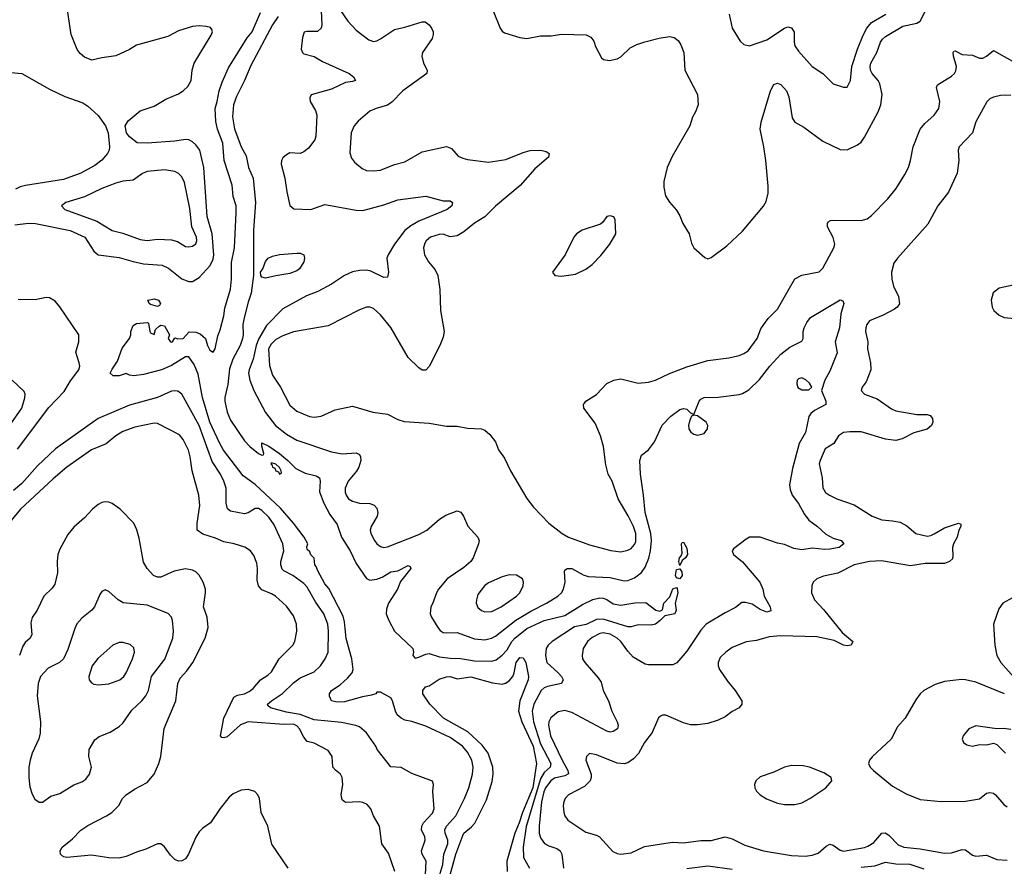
# Model space of a CAD drawing. Header units: inches. Extents: x 1305375 to 1407406, y 744550 to 841633.
# Tile 105 of 256: x 1341859 to 1347513, y 790300 to 795159. Entities that reach past the tile are written whole.
import ezdxf

# ---------------------------------------------------------------- set-up
doc = ezdxf.new("R2010")
doc.units = ezdxf.units.IN
doc.header["$MEASUREMENT"] = 0
doc.layers.add('B3749', color=7, linetype='Continuous')

msp = doc.modelspace()

# ---------------------------------------------------------------- linework, layer by layer
at = {"layer": 'B3749', "color": 5}
for points, elevation in [([(1341830, 793982.5), (1341909.4, 793990.6), (1341950, 793988.6), (1342148.9, 793948.9), (1342232, 793910), (1342284.2, 793830), (1342310, 793809.4), (1342430, 793794.2), (1342510, 793770.6), (1342570, 793758.5), (1342677.1, 793750), (1342712.9, 793732.9), (1342790, 793672.1), (1342830, 793655.5), (1342850, 793655.5), (1342890, 793679.2), (1342951.9, 793748.1), (1342970, 793784.9), (1342972.6, 793810), (1342964.1, 793930), (1342934.7, 794030), (1342915.8, 794310), (1342892.1, 794410), (1342870, 794440.4), (1342850, 794458.2), (1342830, 794468.7), (1342810, 794471.5), (1342750, 794461.8), (1342591.1, 794451.1), (1342533, 794453), (1342490, 794487), (1342472, 794510), (1342465.1, 794550), (1342482, 794578), (1342550, 794634.9), (1342630, 794663.2), (1342697.9, 794702.1), (1342770, 794733.8), (1342797.2, 794750), (1342824.6, 794775.4), (1342842.5, 794810), (1342849.9, 794870), (1342860.1, 794910), (1342957.3, 795070), (1342965.7, 795090), (1342962.8, 795102.8), (1342953.6, 795113.6), (1342930, 795119.2), (1342890, 795123.7), (1342850, 795119), (1342770, 795094.9), (1342710, 795062.8), (1342530, 795012.7), (1342490, 794988.4), (1342410, 794951.8), (1342330, 794940.5), (1342273.5, 794926.5), (1342230, 794944), (1342205.2, 794965.2), (1342188.2, 794988.2), (1342154.3, 795074.3), (1342116.2, 795330)], 1060), ([(1343586.1, 795290), (1343593, 795130), (1343590.3, 795110), (1343569, 795091), (1343508.4, 795091.6), (1343492.7, 795087.3), (1343483, 795057), (1343475.6, 794990), (1343482.4, 794970), (1343490, 794963.7), (1343550, 794947.2), (1343598.2, 794918.3), (1343750.5, 794850), (1343776.3, 794830), (1343786, 794810), (1343770, 794803.6), (1343730, 794799.2), (1343650, 794761), (1343533.2, 794726.8), (1343524, 794710), (1343527.3, 794690), (1343557.3, 794637.3), (1343564.9, 794610), (1343558.9, 794490), (1343553.4, 794470), (1343518, 794422), (1343490, 794400.7), (1343470, 794391.8), (1343410, 794394.7), (1343390, 794382.9), (1343370, 794366), (1343362, 794350), (1343360.3, 794330), (1343382, 794250), (1343392.7, 794170), (1343410, 794092), (1343432.8, 794072.8), (1343530, 794070.3), (1343610, 794097.6), (1343790, 794065.2), (1343830, 794063.5), (1343950, 794095.5), (1344030, 794125.8), (1344190, 794146.4), (1344290, 794120.2), (1344330, 794118.4), (1344344.2, 794110), (1344340.2, 794090), (1344313.1, 794070), (1344150, 794003.4), (1344103.8, 793976.2), (1344070.8, 793949.2), (1344010.9, 793870), (1343974, 793810), (1343967.6, 793790), (1343976.9, 793710), (1343970, 793681.2), (1343950, 793678.7), (1343875.4, 793715.4), (1343850, 793720.6), (1343810, 793719.2), (1343770, 793711.2), (1343723.6, 793690), (1343650, 793640.8), (1343570, 793599.3), (1343505.2, 793574.8), (1343370, 793499.8), (1343276.6, 793403.4), (1343230, 793324.9), (1343216.1, 793290), (1343199.4, 793210), (1343175.8, 793150), (1343172.5, 793130), (1343179.8, 793090), (1343202.8, 793030), (1343270, 792905.4), (1343328.5, 792830), (1343390, 792779.8), (1343450, 792746.7), (1343650, 792678), (1343710, 792668.3), (1343790, 792672.6), (1343810, 792663), (1343816.1, 792650), (1343816.9, 792630), (1343806, 792590), (1343793, 792567), (1343745.6, 792510), (1343728.3, 792470), (1343727.7, 792447.7), (1343732.7, 792430), (1343747.4, 792410), (1343770, 792394.9), (1343810, 792384.5), (1343870, 792381.5), (1343893.3, 792373.3), (1343910, 792356.3), (1343916, 792330), (1343911.7, 792310), (1343876, 792250), (1343871.7, 792230), (1343875.6, 792210), (1343895.6, 792170), (1343910, 792150.4), (1343930, 792136), (1343950, 792130.3), (1343970, 792134.3), (1344150, 792203.6), (1344196.2, 792230), (1344270, 792292.4), (1344304.9, 792315.1), (1344370, 792340.5), (1344391.9, 792331.9), (1344406.4, 792310), (1344431.5, 792251.5), (1344490.4, 792190), (1344497, 792170), (1344493.1, 792150), (1344461.8, 792070), (1344448.4, 792050), (1344410, 792015.2), (1344313.1, 791950), (1344264, 791890), (1344251.6, 791870), (1344230, 791806), (1344220.4, 791790), (1344215.8, 791750), (1344223.1, 791730), (1344260.2, 791670), (1344273.1, 791653.1), (1344290, 791642.9), (1344310, 791639.7), (1344370, 791642.7), (1344470, 791605.2), (1344530, 791600.8), (1344567.6, 791610), (1344590, 791620.9), (1344707.9, 791712.1), (1344794.7, 791765.3), (1344884.5, 791810), (1344949, 791851), (1344969.8, 791870), (1344982.2, 791890), (1344990.6, 791930), (1344986.6, 791990), (1344990, 791999.1), (1345002.7, 792010), (1345030, 792010.2), (1345093.9, 791973.9), (1345123, 791963), (1345250, 791957.1), (1345330, 791938), (1345350, 791939.8), (1345390, 791955.6), (1345430, 791987.2), (1345450, 792016.9), (1345470.8, 792069.2), (1345481.1, 792110), (1345486.8, 792170), (1345483.4, 792210), (1345451.2, 792330), (1345441.5, 792430), (1345422.8, 792550), (1345419.1, 792630), (1345430, 792660.5), (1345469.7, 792690.3), (1345504.2, 792735.8), (1345548.5, 792831.5), (1345597.1, 792882.9), (1345650, 792922), (1345670, 792927.3), (1345690, 792922.8), (1345710, 792902), (1345730, 792894), (1345760.9, 792970), (1345770, 792980.7), (1345788.7, 792990), (1345870, 792993.4), (1345990, 793008.4), (1346010, 793013.7), (1346044.9, 793035.1), (1346106.8, 793093.2), (1346166.6, 793170), (1346230, 793238.5), (1346281.2, 793278.8), (1346350, 793314.8), (1346358.4, 793330), (1346358, 793370), (1346363, 793390), (1346378, 793422), (1346400.7, 793450), (1346570, 793550.3), (1346585.8, 793545.8), (1346592, 793530), (1346573.5, 793470), (1346566, 793390), (1346541.1, 793310), (1346553.4, 793246.6), (1346510, 793141.2), (1346482.4, 793090), (1346463, 793030), (1346487.2, 792970), (1346488.4, 792950), (1346423, 792917), (1346401.4, 792898.6), (1346390, 792881.6), (1346372, 792790), (1346334.2, 792725.8), (1346296.8, 792583.2), (1346279.5, 792490), (1346282.6, 792462.6), (1346295, 792430), (1346330, 792383.2), (1346363.3, 792323.3), (1346390, 792287.6), (1346440.4, 792250), (1346487, 792207), (1346530, 792183.1), (1346576, 792170), (1346590.3, 792150), (1346564, 792130), (1346510, 792120.2), (1346481.8, 792118.2), (1346410, 792125.6), (1346350, 792117), (1346304.4, 792124.4), (1346250, 792146.8), (1346210, 792155.3), (1346110, 792189.8), (1346050.4, 792189.6), (1346030, 792178), (1345957.6, 792122.4), (1345950.5, 792110), (1345957.1, 792090), (1346010, 792047.6), (1346109.1, 791930), (1346125.3, 791890), (1346132.9, 791850), (1346169, 791790), (1346172.7, 791767.3), (1346150, 791759.3), (1346110, 791773.8), (1346064.7, 791804.7), (1346025.7, 791814.3), (1346005.7, 791814.3), (1345970, 791784.7), (1345910, 791755.8), (1345800.2, 791690), (1345770, 791654.8), (1345690, 791535.1), (1345632.1, 791467.9), (1345610, 791455.8), (1345470, 791456.8), (1345450, 791460.7), (1345381.4, 791501.4), (1345350, 791535.4), (1345310, 791590.8), (1345289.9, 791610), (1345250, 791632.9), (1345210, 791639.2), (1345190, 791635.8), (1345146.5, 791613.5), (1345120.1, 791590), (1345094.5, 791550), (1345088, 791510), (1345091.4, 791490), (1345103.2, 791470), (1345181.3, 791381.3), (1345196.9, 791356.9), (1345209.4, 791310), (1345240.2, 791250), (1345259, 791190), (1345290.2, 791130), (1345294.7, 791110), (1345291.5, 791090), (1345266.8, 791073.2), (1345250, 791070.9), (1345230, 791075.8), (1345030, 791182.2), (1344990, 791193.6), (1344950, 791186.6), (1344908.2, 791151.8), (1344896.8, 791130), (1344894.4, 791110), (1344906.9, 791050), (1344973.2, 790910), (1345006.4, 790850), (1345009.3, 790830.7), (1344990, 790819.6), (1344930, 790805.3), (1344908.1, 790790), (1344877.8, 790750), (1344868.2, 790728.2), (1344854.9, 790670), (1344841.1, 790530), (1344842.2, 790490), (1344850, 790464.6), (1344872.1, 790432.1), (1344897, 790417), (1344943.4, 790403.4), (1344961.7, 790390), (1344971.2, 790370), (1344980.8, 790290)], 1060), ([(1343697.2, 795217.2), (1343743.5, 795150), (1343790, 795099.1), (1343862.7, 795042.7), (1343890, 795033.1), (1343910, 795037.7), (1343930, 795049.2), (1344010, 795102.6), (1344070, 795115.2), (1344170, 795147.4), (1344187, 795147), (1344210, 795128.4), (1344223.1, 795110), (1344232.4, 795090), (1344233.8, 795073.8), (1344227.2, 795050), (1344172.3, 794970), (1344168, 794950), (1344178, 794910), (1344197.7, 794870), (1344197, 794850), (1344059, 794750), (1343995.4, 794684.6), (1343970, 794669), (1343905.5, 794650), (1343870, 794632.9), (1343802.8, 794577.2), (1343780.2, 794550), (1343761.3, 794510), (1343753.8, 794393.8), (1343763.4, 794363.4), (1343781.3, 794341.3), (1343825.2, 794305.2), (1343850, 794293.7), (1343890, 794291.5), (1343930, 794296.1), (1344010, 794326.9), (1344070, 794343.2), (1344170, 794399.7), (1344310, 794432), (1344338.7, 794418.7), (1344376.2, 794376.2), (1344403.4, 794363.4), (1344430, 794355.8), (1344550, 794342), (1344650, 794356.8), (1344750, 794396.9), (1344790, 794408.1), (1344852, 794410), (1344882.8, 794402.8), (1344899.1, 794390), (1344894.9, 794370), (1344817.3, 794302.7), (1344731.8, 794208.2), (1344591.2, 794088.8), (1344530, 794027.2), (1344470, 793990.8), (1344410, 793942.3), (1344370, 793918.2), (1344330, 793913.1), (1344290, 793928.3), (1344266.7, 793926.7), (1344218.4, 793910), (1344193.7, 793890), (1344184.2, 793875.8), (1344176.9, 793850), (1344182.6, 793810), (1344205.3, 793770), (1344243.6, 793723.6), (1344258.9, 793690), (1344270.3, 793610), (1344274.9, 793490), (1344295.2, 793370), (1344290, 793336), (1344270.9, 793289.1), (1344210, 793169.3), (1344190, 793146.6), (1344170, 793147), (1344150, 793161.6), (1344090, 793220.5), (1343990, 793392.6), (1343930, 793464.8), (1343890, 793502), (1343870, 793508.3), (1343850, 793508.4), (1343810, 793493.7), (1343630, 793402.4), (1343430, 793368.4), (1343370, 793345.2), (1343330, 793323.4), (1343302.5, 793297.5), (1343287.7, 793270), (1343294, 793174), (1343310, 793118), (1343356.5, 793050), (1343410, 792946.7), (1343450, 792912.1), (1343522.4, 792882.4), (1343550, 792878.5), (1343590, 792884.1), (1343670, 792919.6), (1343770, 792940.3), (1343887.1, 792907.1), (1343970, 792894.6), (1344030, 792863.8), (1344066.8, 792853.2), (1344210, 792843), (1344310, 792825.5), (1344370, 792825.5), (1344430, 792814.4), (1344510, 792810.4), (1344530, 792804), (1344558, 792778), (1344590, 792736), (1344608, 792690), (1344642, 792642), (1344676.5, 792570), (1344770, 792410.5), (1344810, 792361.6), (1344897, 792270), (1344974.4, 792210), (1345010.4, 792190), (1345130, 792144.5), (1345252.5, 792112.5), (1345310, 792105.4), (1345350, 792113.7), (1345370, 792124.1), (1345390, 792146.9), (1345396.4, 792163.5), (1345397.3, 792210), (1345383.4, 792250), (1345352.5, 792312.5), (1345294.6, 792410), (1345260.8, 792510), (1345238, 792550), (1345224.4, 792604.4), (1345210.7, 792710), (1345193.5, 792770), (1345163.3, 792843.3), (1345098.7, 792930), (1345096.2, 792950), (1345101.4, 792958.5), (1345109.5, 792970), (1345170, 793008.7), (1345230, 793070.4), (1345270, 793090.4), (1345310, 793097.6), (1345410, 793073.6), (1345470, 793079), (1345510, 793091), (1345590, 793128.6), (1345690, 793167.5), (1345810, 793202.2), (1345930, 793218.3), (1345990, 793231.4), (1346017.7, 793242.3), (1346041.5, 793258.5), (1346094.2, 793330), (1346115.3, 793384.7), (1346131, 793410), (1346156.8, 793443.2), (1346210, 793498), (1346310, 793671.7), (1346350, 793693.6), (1346448.9, 793711.1), (1346470, 793732), (1346533.7, 793850), (1346540.2, 793870), (1346530, 793908), (1346498, 793970), (1346496.9, 793990), (1346501.8, 793998.2), (1346514.2, 794005.8), (1346532.2, 794007.8), (1346690, 794006), (1346724.3, 794015.7), (1346750, 794034.5), (1346844.5, 794130), (1346891.2, 794190), (1346942.2, 794270), (1346962, 794310), (1346975, 794350), (1346989.4, 794430), (1347029.3, 794530), (1347057.1, 794562.9), (1347109.8, 794610), (1347136.1, 794650), (1347141.7, 794690), (1347123.5, 794770), (1347130, 794785.5), (1347210, 794834.7), (1347226.8, 794850), (1347235.1, 794864.9), (1347238, 794890), (1347220.2, 794950), (1347218.3, 794970), (1347222.4, 794977.6), (1347230, 794980.2), (1347270, 794958.6), (1347330, 794954.9), (1347370, 794938.2), (1347390, 794937.2), (1347411.4, 794948.6), (1347450, 794982.4), (1347590, 794904.4)], 1080), ([(1344577.3, 795210), (1344617.3, 795110), (1344630, 795092), (1344643.1, 795083.1), (1344730, 795056.5), (1344770, 795051.5), (1344850, 795066.5), (1344910, 795066.5), (1344970, 795075), (1345112, 795072), (1345138, 795058), (1345155.9, 795035.9), (1345165.8, 795005.8), (1345199.8, 794939.8), (1345212, 794930), (1345244.7, 794924.7), (1345290, 794934.4), (1345310, 794946.4), (1345363.3, 794996.7), (1345403.1, 795016.9), (1345447.8, 795032.2), (1345530, 795052.6), (1345590, 795062), (1345617.4, 795057.4), (1345639.6, 795039.6), (1345655.2, 795015.2), (1345671.8, 794970), (1345678, 794870), (1345750.4, 794730), (1345754.4, 794670), (1345739.3, 794630), (1345721.5, 794598.5), (1345707.2, 794550), (1345605.7, 794374.3), (1345576, 794310), (1345557, 794230), (1345557.3, 794197.3), (1345567.2, 794147.2), (1345590, 794110.7), (1345630, 794064.9), (1345650, 794034), (1345667.2, 793990), (1345704, 793930), (1345716, 793876), (1345729.1, 793849.1), (1345793.4, 793793.4), (1345810, 793786.8), (1345830, 793793.4), (1345919, 793861), (1346010, 793945.3), (1346130.7, 794089.3), (1346144.5, 794115.5), (1346156.6, 794163.4), (1346157, 794203), (1346143.9, 794350), (1346132.7, 794430), (1346111.7, 794530), (1346117.2, 794570), (1346170, 794750.7), (1346190, 794786), (1346210, 794794.4), (1346230, 794786.7), (1346262.7, 794750), (1346275.3, 794715.3), (1346294.8, 794594.8), (1346310.5, 794570), (1346361.5, 794541.5), (1346470, 794462.6), (1346570, 794414), (1346610, 794412.9), (1346670, 794440.3), (1346690, 794455.8), (1346710, 794483.8), (1346787.9, 794630), (1346802.9, 794670), (1346810.6, 794730), (1346798.1, 794790), (1346787.9, 794810), (1346754.6, 794850), (1346744.2, 794870), (1346742.1, 794890), (1346746.7, 794910), (1346779.9, 794970), (1346802.3, 795030), (1346812.9, 795047.1), (1346830, 795061.4), (1346930, 795122.3), (1347010, 795138.9), (1347029.2, 795150.8), (1347060.2, 795210)], 1120), ([(1344265.3, 790234.7), (1344289.1, 790310), (1344293.7, 790370), (1344317.1, 790430), (1344317.8, 790450), (1344302.6, 790490), (1344300.2, 790510), (1344309.3, 790530), (1344362.2, 790590), (1344413.6, 790690), (1344438.3, 790750), (1344459.5, 790830), (1344462.2, 790870), (1344454.3, 790910), (1344430, 790955.9), (1344401.3, 790990), (1344330, 791040.2), (1344190, 791105), (1344110, 791131.1), (1344070, 791138.7), (1344050, 791151.3), (1344027.1, 791170), (1344016.9, 791190), (1343999.7, 791250), (1343990, 791266.6), (1343930, 791299), (1343910, 791299), (1343902.8, 791290), (1343878.3, 791281.7), (1343827.3, 791272.7), (1343724.7, 791244.7), (1343682, 791242), (1343649.2, 791250), (1343637.2, 791277.2), (1343638, 791290), (1343649.6, 791310), (1343698, 791342), (1343740.9, 791379.1), (1343767.8, 791410), (1343774.4, 791430), (1343766.6, 791490), (1343733.3, 791606.7), (1343724.2, 791704.2), (1343715.4, 791735.4), (1343633.8, 791893.8), (1343610, 791920.4), (1343570, 791995.1), (1343561.2, 792021.2), (1343553.2, 792030), (1343549, 792069), (1343530, 792088), (1343524.7, 792104.7), (1343510, 792118), (1343506.6, 792133.4), (1343512.3, 792150), (1343491.5, 792190), (1343430.4, 792270), (1343356.1, 792356.1), (1343211.2, 792491.2), (1343141.9, 792541.9), (1343029.1, 792689.1), (1343005.1, 792730), (1342951, 792850), (1342907.4, 792990), (1342884.4, 793124.4), (1342859.8, 793179.8), (1342830, 793224), (1342810, 793223.7), (1342730, 793173.5), (1342672.7, 793150), (1342570, 793122.6), (1342514.6, 793114.6), (1342490, 793118), (1342470, 793128), (1342430, 793115.3), (1342394.6, 793114.6), (1342379, 793130), (1342390, 793154), (1342421, 793199), (1342446.1, 793273.9), (1342489.5, 793330), (1342496, 793350), (1342496, 793370), (1342510, 793404.7), (1342530, 793416), (1342590, 793422), (1342598, 793418), (1342606, 793370), (1342610, 793362), (1342630, 793352), (1342639.3, 793380.7), (1342659.5, 793400.5), (1342670, 793405.5), (1342690, 793402.8), (1342718.8, 793350), (1342712, 793330), (1342724.7, 793310), (1342730, 793308.4), (1342735.3, 793310), (1342750, 793334), (1342766.4, 793326.4), (1342797.2, 793330), (1342832, 793368), (1342870, 793365.5), (1342895.2, 793355.2), (1342925.3, 793330), (1342936.5, 793290), (1342950, 793263), (1342970, 793250.4), (1342980.3, 793270), (1342995.8, 793344.2), (1343010, 793379.1), (1343030, 793458.8), (1343036, 793504), (1343070, 793612), (1343075.4, 793670), (1343074.6, 793765.4), (1343092.4, 793850), (1343102.4, 794050), (1343101.3, 794090), (1343085.1, 794145.1), (1343077.9, 794210), (1343032, 794350), (1343024.7, 794450), (1342993.9, 794530), (1342985, 794575), (1342980.7, 794650), (1342993.4, 794690), (1343003.7, 794750), (1343020.5, 794799.5), (1343058, 794882), (1343165.6, 795054.4), (1343192.9, 795090), (1343240.6, 795199.4)], 1040), ([(1343342.1, 795177.9), (1343310, 795128.4), (1343185, 794895), (1343149.5, 794810), (1343102.9, 794717.1), (1343085.7, 794670), (1343080.8, 794600.8), (1343093, 794533), (1343130, 794428.4), (1343158.3, 794378.3), (1343171.9, 794310), (1343199.7, 794250), (1343213.2, 794110), (1343201.8, 793950), (1343201.2, 793690), (1343188.6, 793590), (1343170, 793537), (1343147.1, 793447.1), (1343140.7, 793410), (1343141.5, 793350), (1343137.4, 793330), (1343124.7, 793290), (1343083.2, 793210), (1343064, 793156), (1343054.1, 793065.9), (1343037.2, 792990), (1343037.2, 792970), (1343050, 792906.8), (1343070, 792860.4), (1343150, 792742), (1343179.3, 792710), (1343230, 792668.4), (1343250, 792658.8), (1343259.3, 792660.7), (1343261.2, 792670), (1343249.4, 792710.6), (1343250, 792731), (1343290, 792711.8), (1343350.3, 792670), (1343398.7, 792630), (1343443.4, 792583.4), (1343497.3, 792557.3), (1343561.8, 792541.8), (1343580.3, 792530), (1343584.4, 792510), (1343581.1, 792450), (1343604.9, 792384.9), (1343639.3, 792319.3), (1343681.5, 792261.5), (1343706.3, 792190), (1343756.2, 792110), (1343790, 792038), (1343850, 791952.7), (1343870, 791943.1), (1343910, 791947.4), (1343940.9, 791959.1), (1343989.4, 791990), (1344030, 791995.8), (1344090, 792027.3), (1344101, 792021), (1344104.9, 792010), (1344046, 791934), (1344027.4, 791890), (1343976.4, 791810), (1343964.8, 791775.2), (1343963.7, 791750), (1343978.7, 791710), (1344011.8, 791650), (1344115.3, 791550), (1344119.1, 791530), (1344115.6, 791510), (1344130, 791495.6), (1344150, 791499.8), (1344190, 791518.6), (1344210, 791521.4), (1344270, 791502.2), (1344330, 791494), (1344390, 791492.2), (1344470, 791479.3), (1344570, 791477), (1344594.7, 791485.3), (1344630, 791511.4), (1344657.3, 791542.7), (1344685.1, 791590), (1344702.2, 791610), (1344770, 791665.5), (1344870, 791711.7), (1344990, 791740.1), (1345090, 791801.8), (1345150, 791831), (1345190, 791841.8), (1345210, 791838.6), (1345230, 791831.2), (1345266.4, 791806.4), (1345310, 791798.5), (1345391.8, 791811.8), (1345453.7, 791813.7), (1345512, 791770), (1345535.5, 791764.5), (1345550, 791772), (1345558, 791810), (1345592.9, 791847.1), (1345610, 791893.4), (1345630, 791901), (1345634.4, 791894.4), (1345638, 791870), (1345623.1, 791810), (1345628.5, 791770), (1345620.5, 791750), (1345562.6, 791737.4), (1345536.9, 791710), (1345509.4, 791690.6), (1345484.4, 791684.4), (1345410, 791686.3), (1345370, 791674.8), (1345350, 791674.4), (1345210, 791718), (1345170, 791716.1), (1345111.1, 791688.9), (1345044.8, 791675.2), (1344916.5, 791590), (1344894, 791570), (1344881.6, 791550), (1344877.1, 791510), (1344886.4, 791470), (1344951.1, 791410), (1344969.2, 791390), (1344979, 791370), (1344970.2, 791349.8), (1344890, 791332.8), (1344870, 791324.4), (1344852.4, 791310), (1344810.1, 791230), (1344802.3, 791190), (1344808.6, 791130), (1344850, 791002.7), (1344908, 790890), (1344904.5, 790870), (1344870, 790839.3), (1344850, 790801.5), (1344767.9, 790527.9), (1344750.1, 790410.1), (1344751.2, 790351.2), (1344786.7, 790290)], 1040), ([(1345932.9, 795190), (1345950.3, 795110.3), (1345995.1, 795035.1), (1346016.7, 795016.7), (1346050, 795008.2), (1346150, 795043), (1346250, 795111), (1346270, 795116.9), (1346290, 795112.9), (1346306.6, 795086.6), (1346305.5, 795030), (1346309.6, 795009.6), (1346330, 794978.5), (1346410, 794890.4), (1346470, 794850.5), (1346530, 794790.6), (1346589, 794771), (1346610, 794771), (1346629.6, 794810.4), (1346637.3, 794890), (1346669, 794990), (1346701.5, 795070), (1346723.1, 795110), (1346750, 795142), (1346832, 795190)], 1140), ([(1341810, 794855.8), (1341870, 794850.4), (1342030, 794759.3), (1342117.3, 794717.3), (1342221.4, 794681.4), (1342250, 794662.4), (1342308.3, 794608.3), (1342352.2, 794550), (1342366, 794510), (1342374.9, 794430), (1342372.4, 794410), (1342362.8, 794390), (1342330, 794352.4), (1342290, 794322.8), (1342210, 794277.1), (1342110, 794241.7), (1341892.7, 794207.3), (1341861, 794199), (1341834.5, 794185.5)], 1060), ([(1347550, 794725.4), (1347490, 794723.4), (1347450, 794714.9), (1347430, 794704.2), (1347412.5, 794687.5), (1347348.3, 794571.7), (1347329.4, 794510), (1347253.5, 794430), (1347247.2, 794410), (1347251.9, 794350), (1347242.4, 794277.6), (1347191.4, 794168.6), (1347130.1, 794090), (1347074.3, 793985.7), (1346899.8, 793790), (1346879.1, 793760.9), (1346865.8, 793710), (1346866.6, 793670), (1346877.1, 793630), (1346904.2, 793570), (1346911.3, 793528.7), (1346898.4, 793510), (1346882.2, 793497.8), (1346817.3, 793462.7), (1346739.5, 793430), (1346724, 793410), (1346717.3, 793390), (1346716.5, 793370), (1346728.7, 793310), (1346726.9, 793270), (1346744.3, 793190), (1346746.4, 793150), (1346718.8, 793081.2), (1346696.3, 793050), (1346690.6, 793030), (1346710.7, 793010), (1346782.3, 792982.3), (1346865.5, 792925.5), (1346890, 792914.4), (1347010, 792892.8), (1347070, 792893.6), (1347087.4, 792887.4), (1347099.7, 792870), (1347102.9, 792850), (1347095.2, 792830), (1347070, 792809.8), (1346992.3, 792787.7), (1346927.1, 792752.9), (1346890, 792743.7), (1346830, 792752.1), (1346690, 792792.9), (1346625.9, 792794.1), (1346590, 792789.7), (1346560.4, 792770), (1346533.7, 792726.3), (1346484.2, 792695.8), (1346455.3, 792630), (1346450.4, 792610), (1346466.3, 792530), (1346471.5, 792471.5), (1346485.9, 792445.9), (1346508, 792430), (1346550.4, 792410), (1346650, 792375), (1346754.4, 792310), (1346810, 792288.6), (1346870, 792283.8), (1346914.8, 792274.8), (1346953.4, 792253.4), (1347004, 792210), (1347070, 792195.6), (1347090, 792198.2), (1347110, 792207.5), (1347170, 792242.8), (1347250, 792270.1), (1347263.5, 792263.5), (1347263.2, 792250), (1347252.1, 792230), (1347241.6, 792190), (1347220.2, 792150), (1347214.8, 792130), (1347218, 792082), (1347214.4, 792065.6), (1347198.4, 792050), (1347170, 792037.2), (1347057.6, 792037.6), (1346974.5, 792025.5), (1346807.3, 792052.7), (1346738, 792050), (1346650.8, 792030), (1346557.1, 791982.9), (1346474, 791966), (1346436.3, 791950), (1346415.5, 791930), (1346408.2, 791910), (1346406.4, 791870), (1346422.4, 791830), (1346474.8, 791774.8), (1346581.2, 791641.2), (1346643.8, 791590), (1346632.7, 791570), (1346610, 791566.2), (1346590, 791568.8), (1346535.9, 791595.9), (1346436.7, 791616.7), (1346230, 791623.2), (1346162.9, 791617.1), (1346090, 791595.5), (1346031.3, 791588.7), (1345950, 791556), (1345914, 791530), (1345881.3, 791498.7), (1345869.2, 791470.8), (1345870.3, 791450), (1345877.4, 791430), (1345923.1, 791363.1), (1345967.4, 791310), (1346004.9, 791250), (1346006, 791230), (1345990.6, 791210), (1345950, 791189.6), (1345910, 791158.7), (1345870, 791138.7), (1345810, 791120.7), (1345750, 791111.8), (1345710, 791111.8), (1345670, 791123), (1345570, 791167.6), (1345550, 791167), (1345538.4, 791161.6), (1345527.1, 791152.9), (1345520.3, 791139.7), (1345491.5, 791068.5), (1345446.2, 791010), (1345412.6, 790947.4), (1345383.8, 790916.2), (1345350, 790893.3), (1345330, 790888.4), (1345290, 790892.2), (1345170, 790939.3), (1345130, 790947.3), (1345112.7, 790930), (1345110.3, 790910), (1345139.5, 790830), (1345140.4, 790810), (1345133.9, 790790), (1345101.2, 790758.8), (1345010.3, 790710), (1344991.6, 790690), (1344982.4, 790670), (1344979.2, 790650), (1344982.8, 790610), (1344989.4, 790589.4), (1345006, 790566), (1345110, 790496.9), (1345170, 790479.6), (1345188, 790470), (1345265.1, 790385.1), (1345290, 790373.4), (1345310, 790370.3), (1345370, 790378.5), (1345446.8, 790413.2), (1345570, 790434), (1345610, 790438.6), (1345670, 790435.2), (1345770, 790447.7), (1345830, 790447.7), (1345910, 790468.6), (1345950, 790457.6), (1346022, 790422), (1346130, 790389.5), (1346290, 790361.6), (1346370, 790358.5), (1346410, 790364.7), (1346443.5, 790376.5), (1346490, 790415.9), (1346510, 790427.1), (1346530, 790421.4), (1346570, 790393.5), (1346590, 790387.7), (1346710, 790408.9), (1346730, 790415.9), (1346763.1, 790436.9), (1346810, 790490.2), (1346828.1, 790491.9), (1346850, 790478.3), (1346903.1, 790423.1), (1346936.3, 790410), (1347030, 790401.1), (1347170, 790375.6), (1347210, 790377.3), (1347270, 790397.7), (1347290, 790394.6), (1347330, 790363.7), (1347350, 790358.5), (1347410, 790364.6), (1347470, 790340.1), (1347530, 790335.6)], 1080), ([(1347590, 793641.3), (1347482.7, 793617.3), (1347448.8, 793591.2), (1347436.4, 793550), (1347443.1, 793510), (1347453, 793490), (1347483, 793463), (1347512, 793450), (1347690, 793432.7)], 1120), ([(1341845.7, 792694.3), (1342026.2, 792933.8), (1342114, 793026), (1342150, 793086), (1342198.3, 793150), (1342203, 793170), (1342199.7, 793190), (1342180.7, 793250), (1342198, 793310), (1342198, 793350), (1342090, 793511.9), (1342063.2, 793543.2), (1342030, 793563.5), (1342010, 793564.8), (1341948, 793552), (1341850, 793552.2)], 1060), ([(1341763.6, 792776.4), (1341870.8, 792930), (1341888.1, 792988.1), (1341889.6, 793009.6), (1341884.7, 793024.7), (1341814.5, 793090)], 1080), ([(1344187.8, 790212.2), (1344191.8, 790330), (1344170.7, 790370), (1344166.6, 790390), (1344187.9, 790450), (1344185.6, 790470), (1344166.2, 790510), (1344167.4, 790530), (1344177.2, 790550), (1344230, 790605.7), (1344238.2, 790630), (1344231.3, 790728.7), (1344235.1, 790770), (1344229.2, 790789.2), (1344110, 790833.6), (1344050, 790867.8), (1343990, 790872), (1343912.2, 790970), (1343904.2, 790990), (1343850, 791066.6), (1343810, 791099.8), (1343788.9, 791108.9), (1343705.9, 791125.9), (1343550, 791140.8), (1343470, 791171.4), (1343390, 791184.8), (1343299.3, 791210), (1343283.7, 791223.7), (1343281.3, 791230), (1343303.9, 791250), (1343368.1, 791291.9), (1343430, 791353.2), (1343470, 791381), (1343550, 791416.5), (1343586.6, 791450), (1343613.6, 791490), (1343630.7, 791530), (1343632.7, 791650), (1343627.9, 791690), (1343604.5, 791750), (1343558.1, 791818.1), (1343510, 791902.4), (1343490, 791923.1), (1343426.4, 791970), (1343375, 791995), (1343365.2, 792005.2), (1343357.4, 792030), (1343357.5, 792050), (1343374.7, 792110), (1343369.9, 792150), (1343320.7, 792260.7), (1343290, 792304.8), (1343250, 792341.4), (1343230, 792352.8), (1343210, 792354), (1343170, 792328.7), (1343150, 792322.8), (1343070, 792338.7), (1343051.8, 792351.8), (1343044.8, 792384.8), (1343043.9, 792470), (1343031.3, 792510), (1343012.2, 792550), (1342963.2, 792623.3), (1342889.4, 792830), (1342790, 793009.7), (1342766.3, 793026.3), (1342750, 793029.8), (1342730, 793026.3), (1342650, 792991.5), (1342490, 792946.9), (1342309.2, 792870), (1342063.6, 792696.4), (1341960.8, 792599.2), (1341870, 792496.3), (1341823.1, 792456.9)], 1060), ([(1344012.7, 790270), (1343975.6, 790375.6), (1343938.3, 790430), (1343924.4, 790530), (1343889.8, 790589.8), (1343874.8, 790630), (1343854.4, 790654.4), (1343830, 790666.4), (1343809.8, 790669.8), (1343730, 790667.3), (1343710, 790680.9), (1343704.5, 790710), (1343713.3, 790770), (1343711.1, 790810), (1343701.3, 790830), (1343671.6, 790851.6), (1343657.2, 790870), (1343652.5, 790930), (1343630, 790964.7), (1343550, 791007), (1343510, 791017), (1343490, 791042.2), (1343465.8, 791090), (1343450, 791106.9), (1343430, 791115.2), (1343375, 791115), (1343170, 791130.3), (1343127, 791113), (1343050, 791043.7), (1343030, 791036.8), (1343019.7, 791039.7), (1343011, 791050), (1343030.9, 791150), (1343088.8, 791271.2), (1343110, 791282.3), (1343150, 791290.1), (1343176.8, 791303.2), (1343198.8, 791321.2), (1343242.3, 791370), (1343283.6, 791396.4), (1343304.6, 791415.4), (1343349.3, 791490.7), (1343426.6, 791570), (1343439.1, 791590), (1343450.7, 791649.3), (1343447.6, 791690), (1343430, 791737.6), (1343390, 791794), (1343328, 791850), (1343304.9, 791864.9), (1343250, 791887.1), (1343229.3, 791909.3), (1343222, 791942), (1343224.5, 792010), (1343219.9, 792039.9), (1343203.2, 792083.2), (1343184.2, 792110), (1343151.4, 792131.4), (1343090, 792150.7), (1343030, 792163.1), (1342983.5, 792183.5), (1342910, 792206.9), (1342878.5, 792230), (1342877.7, 792270), (1342893.7, 792370), (1342887.5, 792430), (1342849.9, 792569.9), (1342838.4, 792650), (1342828.3, 792688.3), (1342798.2, 792750), (1342776.1, 792776.1), (1342650, 792841.5), (1342630, 792842.8), (1342519.7, 792820.3), (1342450, 792794.8), (1342410.3, 792770), (1342355, 792725), (1342270, 792690.6), (1342130, 792590.8), (1342050, 792524.8), (1341863.2, 792350), (1341696.2, 792150)], 1080), ([(1343401.1, 790290), (1343307.3, 790427.3), (1343284.2, 790530), (1343244.4, 790610), (1343235.1, 790690), (1343227, 790710), (1343209.2, 790730), (1343170, 790740.5), (1343130, 790736.9), (1343084.4, 790715.6), (1343062.2, 790697.8), (1343010, 790632), (1342953.4, 790550), (1342910, 790519.8), (1342890, 790498.7), (1342870, 790467), (1342827.9, 790370), (1342810, 790344), (1342790, 790331.1), (1342770, 790329.8), (1342750, 790339.1), (1342724.2, 790364.2), (1342690, 790411.6), (1342669.6, 790429.6), (1342650, 790429.6), (1342582, 790398), (1342530, 790382.3), (1342470, 790357.2), (1342430, 790347.9), (1342370, 790349), (1342270, 790364.8), (1342130, 790351.2), (1342110, 790355.1), (1342093.6, 790370), (1342091.5, 790390), (1342102.4, 790410), (1342161.2, 790458.8), (1342210, 790507.6), (1342250, 790535.2), (1342358, 790590), (1342387, 790610), (1342427, 790650), (1342449.6, 790690), (1342469.6, 790710), (1342517.3, 790742.7), (1342590, 790782.2), (1342630, 790829.1), (1342658.5, 790890), (1342668.5, 790930), (1342688.2, 791091.8), (1342755, 791250), (1342766, 791350), (1342780.7, 791379.2), (1342818.3, 791421.7), (1342852.1, 791470), (1342924.1, 791610), (1342941.2, 791670), (1342934.4, 791730), (1342913.2, 791790), (1342925.5, 791870), (1342924.8, 791890), (1342911.5, 791931.5), (1342890, 791971.6), (1342870, 791990.6), (1342850, 791999.9), (1342810, 792007.1), (1342746.5, 791993.5), (1342670, 791959.2), (1342650, 791959.8), (1342627.6, 791970), (1342590, 792009.5), (1342570, 792046.6), (1342544, 792184), (1342530.9, 792230.9), (1342513.3, 792270), (1342435.4, 792350), (1342390, 792382.9), (1342370, 792390.6), (1342350, 792391.9), (1342330, 792387.4), (1342310, 792376.2), (1342277.2, 792350), (1342230, 792299.2), (1342170, 792246.3), (1342135.3, 792204.7), (1342090, 792120.9), (1342078.5, 792090), (1342073.4, 792050), (1342074.8, 791985.2), (1342060.2, 791919.8), (1342044.2, 791895.8), (1341998, 791850), (1341959, 791770), (1341931.1, 791728.9), (1341922.8, 791697.2), (1341928.9, 791630), (1341918.7, 791610), (1341890, 791584.2), (1341876.3, 791563.7), (1341857.5, 791510)], 1120), ([(1347559.4, 791840.6), (1347504.4, 791810), (1347481.6, 791778.4), (1347450.3, 791690), (1347457.6, 791570), (1347470, 791510.8), (1347492.2, 791470), (1347580.3, 791370)], 1120), ([(1344325.6, 790230), (1344363.5, 790370), (1344402.4, 790477.6), (1344410, 790491.1), (1344453.6, 790526.4), (1344472.5, 790547.5), (1344539, 790681), (1344572.1, 790787.9), (1344577.4, 790830), (1344575.9, 790870), (1344548.7, 790950), (1344515.2, 790995.2), (1344432.1, 791072.1), (1344291.6, 791150), (1344214.5, 791230), (1344173.2, 791290), (1344174, 791310), (1344188.7, 791330), (1344210, 791336.4), (1344266.5, 791373.5), (1344310, 791388.6), (1344330, 791389.3), (1344370, 791377.1), (1344450, 791388.2), (1344574, 791354), (1344630, 791345.2), (1344649.1, 791350.9), (1344670, 791365.5), (1344690.6, 791390), (1344698.8, 791410), (1344710, 791470.2), (1344730, 791497.7), (1344750, 791496.3), (1344764.4, 791470), (1344780.5, 791390), (1344778.1, 791370), (1344730.8, 791249.2), (1344723.3, 791190), (1344741.3, 791130), (1344807.2, 790990), (1344826.6, 790890), (1344805.6, 790750), (1344745.6, 790610), (1344727.3, 790550), (1344701.9, 790490), (1344656.9, 790330), (1344658.4, 790270)], 1020), ([(1347514, 791290), (1347350, 791357.2), (1347289, 791371), (1347267.1, 791372.9), (1347170, 791361.5), (1347115.5, 791344.5), (1347050.3, 791309.7), (1347030.3, 791289.7), (1347004.4, 791255.6), (1346944.2, 791150), (1346899.2, 791100.8), (1346863.1, 791030), (1346754.9, 790930), (1346739.3, 790910), (1346733, 790890), (1346741.6, 790870), (1346761.6, 790850), (1346870, 790759.3), (1346950, 790715.9), (1347030, 790683.6), (1347150, 790672.7), (1347290, 790673.8), (1347370, 790687.6), (1347410, 790719.3), (1347430, 790723.9), (1347450, 790719.5), (1347462.9, 790710), (1347510, 790655.9), (1347530, 790642.2)], 1120), ([(1347550, 791084.7), (1347510, 791091.3), (1347470, 791089.3), (1347350, 791106.6), (1347310, 791089.2), (1347276, 791050), (1347271, 791030), (1347278, 791010), (1347297.3, 790997.3), (1347313.2, 790993.2), (1347330, 790990.6), (1347370, 790998.7), (1347410, 790997.1), (1347450, 791007.3), (1347470, 790998.8), (1347520.5, 790950)], 1140), ([(1345690, 790287.5), (1345810, 790302.5), (1345950, 790283.7)], 1060), ([(1346690, 790294.7), (1346770, 790303.9), (1346830, 790323.8), (1346890, 790314.2), (1346970, 790312.3), (1347050, 790285.1)], 1060)]:
    msp.add_lwpolyline(points, dxfattribs=dict(at, elevation=elevation))
for points, elevation in [([(1342690, 794297.1), (1342590, 794287.1), (1342563.7, 794276.3), (1342510, 794238.5), (1342450, 794231.6), (1342410, 794219.8), (1342330, 794189.8), (1342230, 794142.6), (1342124, 794110), (1342099.1, 794090), (1342117.3, 794070), (1342302, 794002), (1342390, 793948.4), (1342450, 793932.9), (1342550, 793897.6), (1342590, 793891.3), (1342650, 793898.9), (1342730, 793896), (1342765.5, 793885.4), (1342810, 793857.6), (1342830, 793854.9), (1342850, 793858.9), (1342870, 793873.4), (1342876.1, 793890), (1342874.6, 793910), (1342847.8, 793970), (1342835.5, 794075.5), (1342804.4, 794224.4), (1342790, 794256.4), (1342770, 794276.4), (1342750, 794287.7)], 1080), ([(1345250, 794034), (1345230, 794028.7), (1345205.5, 793994.5), (1345194.2, 793985.8), (1345088.7, 793951.3), (1345056.3, 793930), (1345041.6, 793910), (1344990.3, 793809.7), (1344918, 793710), (1344931.1, 793691.1), (1344970, 793687.7), (1345050, 793699.1), (1345110, 793728), (1345145.3, 793754.7), (1345195.2, 793804.8), (1345247, 793870), (1345282.7, 793930), (1345279, 794010), (1345270, 794028)], 1120), ([(1343270, 793676.3), (1343250, 793682), (1343244.2, 793690), (1343241.1, 793710), (1343254.3, 793730), (1343269.8, 793770.2), (1343285.6, 793790), (1343310, 793802), (1343351.2, 793811.2), (1343450, 793819.5), (1343470, 793818), (1343491, 793810), (1343494.8, 793790), (1343490.8, 793770), (1343464.9, 793730), (1343450, 793718.4), (1343410, 793702), (1343330, 793688.7)], 1040), ([(1342650, 793512.7), (1342610, 793523.7), (1342602.7, 793530), (1342595.3, 793550), (1342630, 793557), (1342654.8, 793550), (1342667.3, 793530), (1342662, 793518)], 1040), ([(1346350, 793104), (1346330, 793098.7), (1346323.6, 793090), (1346320.9, 793070), (1346327.9, 793047.9), (1346350, 793034.6), (1346390, 793034.4), (1346407.3, 793050), (1346393.6, 793073.6), (1346372.9, 793092.9)], 1060), ([(1345730, 792889), (1345716.9, 792883.1), (1345704.4, 792855.6), (1345698.9, 792830), (1345701.1, 792810), (1345712.2, 792792.2), (1345730, 792780.2), (1345750, 792775.2), (1345790, 792784.7), (1345808.4, 792810), (1345809.7, 792830), (1345800.7, 792850), (1345750, 792886)], 1060), ([(1343304, 792616), (1343301, 792610), (1343307, 792607), (1343311, 792590), (1343324.2, 792584.2), (1343330, 792569.1), (1343344.4, 792564.4), (1343350, 792551), (1343362, 792558), (1343360.9, 792570), (1343350, 792589), (1343330, 792609)], 1040), ([(1345650, 792026), (1345642.9, 792050), (1345647.3, 792070), (1345658, 792082), (1345662, 792098), (1345659.3, 792150), (1345662, 792158), (1345670, 792160.7), (1345690, 792126), (1345692.9, 792090), (1345682, 792070), (1345663.8, 792056.2)], 1040), ([(1345650, 791949.3), (1345630, 791956), (1345625.1, 791970), (1345630, 792002.8), (1345650, 792007.7), (1345661.3, 791990), (1345663.1, 791970)], 1040), ([(1344670, 791972.8), (1344630, 791961.1), (1344550, 791926.9), (1344527.4, 791910), (1344490, 791859.5), (1344481.3, 791830), (1344480.8, 791810), (1344490, 791786.4), (1344510, 791767.6), (1344530, 791760.8), (1344570, 791763.2), (1344624, 791790), (1344711.2, 791850), (1344730, 791868.8), (1344749.6, 791910), (1344752, 791930), (1344746, 791950), (1344711, 791971)], 1080), ([(1342350, 791886), (1342338.5, 791881.5), (1342330, 791877.2), (1342319, 791861), (1342287.2, 791790), (1342272, 791770), (1342216.2, 791723.8), (1342187.3, 791692.7), (1342174.3, 791665.7), (1342135.8, 791544.2), (1342109.3, 791490.7), (1342086.4, 791470), (1342023, 791437), (1341978.2, 791390), (1341965, 791350), (1341958.8, 791278.8), (1341978.3, 791130), (1341975.3, 791064.7), (1341968.1, 791031.9), (1341930, 790949.2), (1341918.3, 790910), (1341911.5, 790868.5), (1341910.2, 790810), (1341916.9, 790756.9), (1341930, 790714.8), (1341945.3, 790685.3), (1341970, 790667.7), (1341990, 790668), (1342038, 790702), (1342090, 790718.7), (1342170, 790767.4), (1342215.4, 790784.6), (1342239.2, 790800.8), (1342260.3, 790830), (1342270.8, 790870), (1342254.7, 790930), (1342258.4, 790970), (1342290, 791026), (1342314.2, 791045.8), (1342377.2, 791070), (1342430, 791102.4), (1342450, 791121.6), (1342502.9, 791197.1), (1342559.8, 791250), (1342582.1, 791277.9), (1342597.4, 791310), (1342614.7, 791390), (1342691.7, 791488.3), (1342737.4, 791610), (1342741.6, 791650), (1342736.8, 791710), (1342729.8, 791730), (1342711.1, 791751.1), (1342590, 791798.3), (1342452.9, 791812.9), (1342423.6, 791830), (1342370, 791878)], 1140), ([(1342450, 791584.7), (1342430, 791584.7), (1342393.4, 791570), (1342307.4, 791492.6), (1342275.5, 791450), (1342256.5, 791390), (1342258.4, 791370), (1342270, 791353.4), (1342285.1, 791345.1), (1342310, 791340.8), (1342370, 791346.9), (1342433.6, 791370), (1342457.4, 791390), (1342469.7, 791410), (1342507, 791490), (1342518, 791530), (1342513.3, 791553.3), (1342492.8, 791572.8)], 1160), ([(1346290, 790878.7), (1346250.2, 790869.8), (1346190, 790839.7), (1346110, 790813), (1346086.4, 790790), (1346078.7, 790770), (1346079.5, 790750), (1346090, 790730.6), (1346110.4, 790710), (1346146.9, 790686.9), (1346210, 790663.6), (1346250, 790654.7), (1346310, 790655.5), (1346350, 790665.2), (1346396.9, 790690), (1346487.3, 790750), (1346522.7, 790790), (1346519.3, 790810), (1346476.6, 790836.6), (1346393.2, 790870), (1346357, 790877)], 1120)]:
    msp.add_lwpolyline(points, close=True, dxfattribs=dict(at, elevation=elevation))

doc.saveas('drawing.dxf')
